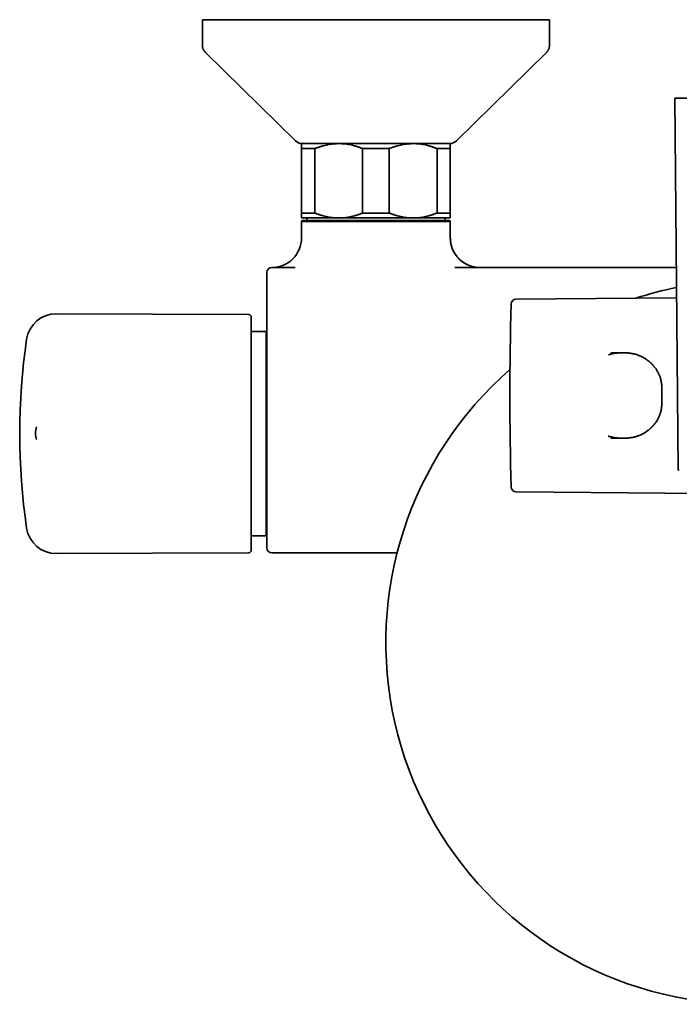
# Model space of a CAD drawing. Header units: millimetres. Extents: x 8 to 890, y 12 to 1884.
# Tile 4 of 26: x 313 to 446, y 742 to 941. Entities that reach past the tile are written whole.
import ezdxf

# ---------------------------------------------------------------- set-up
doc = ezdxf.new("R2010")
doc.units = ezdxf.units.MM

msp = doc.modelspace()

# ---------------------------------------------------------------- linework, layer by layer
at = {"color": 7, "linetype": 'Continuous', "lineweight": 35}
for p, q in [((350, 940.86), (350, 935.69)), ((350, 940.86), (417.35, 940.86)), ((417.35, 940.86), (420, 940.86)), ((420, 935.69), (420, 940.86)), ((350.6, 934.27), (368.75, 916.43)), ((401.25, 916.43), (419.4, 934.27)), ((445.25, 925.06), (445.98, 850.15)), ((370, 915.86), (377.5, 915.86)), ((377.5, 915.86), (392.5, 915.86)), ((392.5, 915.86), (400, 915.86)), ((370, 914.86), (372.68, 914.86)), ((370, 901.86), (370, 914.86)), ((372.68, 914.86), (372.68, 901.86)), ((382.32, 901.86), (382.32, 914.86)), ((382.32, 914.86), (387.68, 914.86)), ((387.68, 914.86), (387.68, 901.86)), ((397.32, 901.86), (397.32, 914.86)), ((397.32, 914.86), (400, 914.86)), ((400, 914.86), (400, 901.86)), ((370, 901.86), (372.68, 901.86)), ((382.32, 901.86), (387.68, 901.86)), ((397.32, 901.86), (400, 901.86)), ((370, 900.86), (377.5, 900.86)), ((370, 900.17), (370, 896.86)), ((370, 900.17), (400, 900.17)), ((370, 900.16), (370, 896.86)), ((370.2, 900.36), (399.8, 900.36)), ((371.04, 900.86), (371.04, 900.36)), ((377.5, 900.86), (392.5, 900.86)), ((392.5, 900.86), (400, 900.86)), ((398.96, 900.36), (398.96, 900.86)), ((400, 896.86), (400, 900.17)), ((400, 896.86), (400, 900.16)), ((366.64, 890.86), (364, 890.86)), ((366.66, 890.86), (366.68, 890.86)), ((366.68, 890.86), (368.74, 890.86)), ((414.87, 890.86), (409.12, 890.86)), ((445.64, 884.76), (413.27, 884.47)), ((359.35, 881.36), (320.51, 881.53)), ((359.85, 880.86), (359.85, 857.42)), ((362.85, 877.94), (359.85, 877.94)), ((362.85, 877.94), (362.85, 836.77)), ((363, 877.62), (362.85, 877.62)), ((434.26, 873.66), (432.37, 873.66)), ((434.26, 873.65), (434.26, 873.66)), ((435.29, 873.66), (434.26, 873.66)), ((442.65, 866.83), (442.65, 866.83)), ((442.65, 863.28), (442.65, 863.28)), ((359.85, 857.42), (359.85, 833.85)), ((432.37, 856.46), (434.26, 856.46)), ((435.29, 856.46), (434.26, 856.46)), ((413.27, 845.64), (479.6, 845.06)), ((359.85, 836.77), (362.85, 836.77)), ((362.85, 837.09), (363, 837.09)), ((320.51, 833.18), (359.35, 833.35)), ((364, 833.34), (389.28, 833.34))]:
    msp.add_line(p, q, dxfattribs=at)
for centre, radius, start, end in [((370.15, 917.86), 2, 225.4958, 270), ((399.85, 917.86), 2, 270, 314.5042), ((370.2, 900.16), 0.2, 90, 176.8751), ((399.8, 900.16), 0.2, 3.1249, 90), ((364, 896.86), 6, 270, 0), ((406, 896.86), 6, 180, 270), ((364, 889.86), 1, 90, 180), ((460, 815.26), 73, 101.3573, 107.9962), ((413.28, 883.47), 1, 90.5, 178.238), ((1012, 865.06), 600, 178.23802, 181.76198), ((320.49, 875.53), 6, 89.75, 171.5732), ((359.35, 880.86), 0.5, 0, 89.75), ((443.15, 857.36), 130, 171.5732, 188.4268), ((460, 815.26), 73, 131.0884, 316.2616), ((320.35, 857.42), 4, 161.1163, 198.5131), ((446.18, 850.16), 0.2, 180.561, 270), ((413.28, 846.64), 1, 181.762, 269.5), ((320.49, 839.18), 6, 188.4268, 270.25), ((364, 834.34), 1, 180.0002, 269.9969), ((359.35, 833.85), 0.5, 270.25, 360)]:
    msp.add_arc(centre, radius, start, end, dxfattribs=at)
for points, knots in [([(350, 935.69), (350, 935.63), (350.01, 935.49), (350.03, 935.29), (350.08, 935.1), (350.15, 934.92), (350.23, 934.74), (350.33, 934.57), (350.46, 934.41), (350.55, 934.32), (350.6, 934.27)], [0, 0, 0, 0, 0.129502, 0.255184, 0.378256, 0.5, 0.621744, 0.744816, 0.870498, 1, 1, 1, 1]), ([(419.4, 934.27), (419.45, 934.32), (419.54, 934.41), (419.67, 934.57), (419.77, 934.74), (419.85, 934.92), (419.92, 935.1), (419.97, 935.29), (419.99, 935.49), (420, 935.63), (420, 935.69)], [0, 0, 0, 0, 0.129502, 0.255184, 0.378256, 0.5, 0.621744, 0.744816, 0.870498, 1, 1, 1, 1]), ([(474.75, 925.06), (474.75, 925.06), (474.74, 925.06), (474.7, 925.06), (474.63, 925.06), (474.53, 925.06), (474.4, 925.06), (474.25, 925.06), (474.07, 925.06), (473.86, 925.06), (473.63, 925.06), (473.37, 925.06), (473.08, 925.06), (472.77, 925.06), (472.43, 925.06), (472.07, 925.06), (471.69, 925.06), (471.29, 925.06), (470.87, 925.06), (470.43, 925.06), (469.96, 925.06), (469.48, 925.06), (468.97, 925.06), (468.45, 925.06), (467.91, 925.06), (467.36, 925.06), (466.8, 925.06), (466.23, 925.06), (465.64, 925.06), (465.04, 925.06), (464.43, 925.06), (463.8, 925.06), (463.17, 925.06), (462.54, 925.06), (461.91, 925.06), (461.27, 925.06), (460.64, 925.06), (460, 925.06), (459.35, 925.06), (458.7, 925.06), (458.06, 925.06), (457.42, 925.06), (456.79, 925.06), (456.16, 925.06), (455.55, 925.06), (454.95, 925.06), (454.35, 925.06), (453.76, 925.06), (453.18, 925.06), (452.61, 925.06), (452.05, 925.06), (451.52, 925.06), (451, 925.06), (450.51, 925.06), (450.03, 925.06), (449.56, 925.06), (449.12, 925.06), (448.69, 925.06), (448.28, 925.06), (447.9, 925.06), (447.54, 925.06), (447.21, 925.06), (446.91, 925.06), (446.63, 925.06), (446.37, 925.06), (446.13, 925.06), (445.93, 925.06), (445.74, 925.06), (445.59, 925.06), (445.47, 925.06), (445.37, 925.06), (445.3, 925.06), (445.26, 925.06), (445.25, 925.06), (445.25, 925.06)], [0, 0, 0, 0, 0.014, 0.028, 0.042, 0.056, 0.07, 0.08375, 0.0975, 0.11125, 0.125, 0.139, 0.153, 0.167, 0.181, 0.195, 0.20875, 0.2225, 0.23625, 0.25, 0.264, 0.278, 0.292, 0.306, 0.32, 0.33375, 0.3475, 0.36125, 0.375, 0.389, 0.403, 0.417, 0.431, 0.445, 0.45875, 0.4725, 0.48625, 0.5, 0.514, 0.528, 0.542, 0.556, 0.57, 0.58375, 0.5975, 0.61125, 0.625, 0.639, 0.653, 0.667, 0.681, 0.695, 0.70875, 0.7225, 0.73625, 0.75, 0.764, 0.778, 0.792, 0.806, 0.82, 0.83375, 0.8475, 0.86125, 0.875, 0.889, 0.903, 0.917, 0.931, 0.945, 0.95875, 0.9725, 0.98625, 1, 1, 1, 1]), ([(370, 914.86), (370, 914.93), (370, 915.08), (370, 915.27), (370, 915.45), (370, 915.59), (370, 915.71), (370, 915.79), (370, 915.85), (370, 915.85), (370, 915.86)], [0, 0, 0, 0, 0.122973, 0.245942, 0.369581, 0.493217, 0.619375, 0.745529, 0.872765, 1, 1, 1, 1]), ([(377.5, 915.86), (377.44, 915.86), (377.19, 915.85), (376.75, 915.84), (376.16, 915.78), (375.58, 915.7), (375, 915.58), (374.41, 915.44), (373.83, 915.27), (373.25, 915.08), (372.87, 914.93), (372.68, 914.86)], [0, 0, 0, 0, 0.034085, 0.152699, 0.271315, 0.390844, 0.510376, 0.632431, 0.75449, 0.877243, 1, 1, 1, 1]), ([(382.32, 914.86), (382.13, 914.93), (381.75, 915.08), (381.17, 915.27), (380.58, 915.45), (379.98, 915.59), (379.37, 915.71), (378.75, 915.79), (378.13, 915.85), (377.71, 915.85), (377.5, 915.86)], [0, 0, 0, 0, 0.122973, 0.245942, 0.369581, 0.493217, 0.619375, 0.745529, 0.872765, 1, 1, 1, 1]), ([(392.5, 915.86), (392.44, 915.86), (392.19, 915.85), (391.75, 915.84), (391.16, 915.78), (390.58, 915.7), (390, 915.58), (389.41, 915.44), (388.83, 915.27), (388.25, 915.08), (387.87, 914.93), (387.68, 914.86)], [0, 0, 0, 0, 0.034085, 0.152699, 0.271315, 0.390844, 0.510376, 0.632431, 0.75449, 0.877243, 1, 1, 1, 1]), ([(397.32, 914.86), (397.13, 914.93), (396.75, 915.08), (396.17, 915.27), (395.58, 915.45), (394.98, 915.59), (394.37, 915.71), (393.75, 915.79), (393.13, 915.85), (392.71, 915.85), (392.5, 915.86)], [0, 0, 0, 0, 0.122973, 0.245942, 0.369581, 0.493217, 0.619375, 0.745529, 0.872765, 1, 1, 1, 1]), ([(400, 915.86), (400, 915.85), (400, 915.85), (400, 915.8), (400, 915.72), (400, 915.6), (400, 915.46), (400, 915.29), (400, 915.09), (400, 914.93), (400, 914.86)], [0, 0, 0, 0, 0.122618, 0.245238, 0.368878, 0.492521, 0.618996, 0.745475, 0.872735, 1, 1, 1, 1]), ([(370, 900.86), (370, 900.86), (370, 900.86), (370, 900.92), (370, 901), (370, 901.11), (370, 901.25), (370, 901.42), (370, 901.62), (370, 901.78), (370, 901.86)], [0, 0, 0, 0, 0.122618, 0.245238, 0.368878, 0.492521, 0.618996, 0.745475, 0.872735, 1, 1, 1, 1]), ([(372.68, 901.86), (372.87, 901.78), (373.25, 901.63), (373.83, 901.44), (374.42, 901.27), (375.02, 901.12), (375.63, 901), (376.25, 900.92), (376.87, 900.87), (377.29, 900.86), (377.5, 900.86)], [0, 0, 0, 0, 0.1229729, 0.2459423, 0.3695815, 0.4932168, 0.6193748, 0.7455295, 0.8727654, 1, 1, 1, 1]), ([(377.5, 900.86), (377.56, 900.86), (377.81, 900.86), (378.25, 900.88), (378.84, 900.93), (379.42, 901.01), (380, 901.13), (380.59, 901.27), (381.17, 901.44), (381.75, 901.63), (382.13, 901.78), (382.32, 901.86)], [0, 0, 0, 0, 0.034085, 0.152699, 0.271315, 0.390844, 0.510376, 0.632431, 0.75449, 0.877243, 1, 1, 1, 1]), ([(387.68, 901.86), (387.87, 901.78), (388.25, 901.63), (388.83, 901.44), (389.42, 901.27), (390.02, 901.12), (390.63, 901), (391.25, 900.92), (391.87, 900.87), (392.29, 900.86), (392.5, 900.86)], [0, 0, 0, 0, 0.122973, 0.245942, 0.369581, 0.493217, 0.619375, 0.745529, 0.872765, 1, 1, 1, 1]), ([(392.5, 900.86), (392.56, 900.86), (392.81, 900.86), (393.25, 900.88), (393.84, 900.93), (394.42, 901.01), (395, 901.13), (395.59, 901.27), (396.17, 901.44), (396.75, 901.63), (397.13, 901.78), (397.32, 901.86)], [0, 0, 0, 0, 0.034085, 0.152699, 0.271315, 0.390844, 0.510376, 0.632431, 0.75449, 0.877243, 1, 1, 1, 1]), ([(400, 901.86), (400, 901.78), (400, 901.63), (400, 901.44), (400, 901.27), (400, 901.12), (400, 901), (400, 900.92), (400, 900.87), (400, 900.86), (400, 900.86)], [0, 0, 0, 0, 0.122973, 0.245942, 0.369581, 0.493217, 0.619375, 0.745529, 0.872765, 1, 1, 1, 1]), ([(406, 890.86), (405.9, 890.86), (405.72, 890.86), (405.46, 890.88), (405.22, 890.9), (405, 890.94), (404.78, 890.98), (404.56, 891.03), (404.3, 891.1), (404, 891.19), (403.68, 891.32), (403.36, 891.46), (403.05, 891.63), (402.8, 891.78), (402.6, 891.91), (402.43, 892.03), (402.27, 892.16), (402.09, 892.3), (401.91, 892.47), (401.71, 892.65), (401.52, 892.87), (401.32, 893.1), (401.12, 893.36), (400.94, 893.63), (400.77, 893.91), (400.61, 894.22), (400.46, 894.55), (400.33, 894.89), (400.21, 895.26), (400.12, 895.64), (400.05, 896.04), (400.01, 896.44), (400, 896.72), (400, 896.86)], [0, 0, 0, 0, 0.030456, 0.057991, 0.083304, 0.106561, 0.130037, 0.154354, 0.179517, 0.216055, 0.252976, 0.289914, 0.326803, 0.363573, 0.384089, 0.404554, 0.426444, 0.450704, 0.477327, 0.505762, 0.536437, 0.569309, 0.60432, 0.637942, 0.673194, 0.709988, 0.748218, 0.787765, 0.828492, 0.870247, 0.912867, 0.956178, 1, 1, 1, 1]), ([(363, 884.08), (363, 884.19), (363, 884.44), (363, 884.85), (363, 885.3), (363, 885.73), (363, 886.16), (363, 886.57), (363, 886.96), (363, 887.33), (363, 887.69), (363, 888.02), (363, 888.33), (363, 888.61), (363, 888.86), (363, 889.09), (363, 889.29), (363, 889.47), (363, 889.61), (363, 889.72), (363, 889.8), (363, 889.85), (363, 889.85), (363, 889.86)], [0, 0, 0, 0, 0.032299, 0.080565, 0.128995, 0.177482, 0.225912, 0.274178, 0.322465, 0.370918, 0.419426, 0.467878, 0.516165, 0.564439, 0.612877, 0.661371, 0.709809, 0.758082, 0.806356, 0.854794, 0.903288, 0.951727, 1, 1, 1, 1]), ([(400.9, 890.86), (402.43, 890.86), (405.17, 890.86), (407.91, 890.86), (409.12, 890.86)], [0, 0, 0, 0, 0.560001, 1, 1, 1, 1]), ([(414.87, 890.86), (414.88, 890.86), (414.91, 890.86), (414.94, 890.86), (414.95, 890.86), (414.95, 890.86), (414.93, 890.86), (414.89, 890.86), (414.83, 890.86), (414.76, 890.86), (414.68, 890.86), (414.58, 890.86), (414.46, 890.86), (414.33, 890.86), (414.19, 890.86), (414.03, 890.86), (413.87, 890.86), (413.69, 890.86), (413.51, 890.86), (413.31, 890.86), (413.11, 890.86), (412.9, 890.86), (412.69, 890.86), (412.47, 890.86), (412.25, 890.86), (412.03, 890.86), (411.81, 890.86), (411.59, 890.86), (411.37, 890.86), (411.16, 890.86), (410.95, 890.86), (410.74, 890.86), (410.55, 890.86), (410.36, 890.86), (410.18, 890.86), (410.01, 890.86), (409.85, 890.86), (409.71, 890.86), (409.58, 890.86), (409.46, 890.86), (409.35, 890.86), (409.26, 890.86), (409.19, 890.86), (409.14, 890.86), (409.11, 890.86), (409.11, 890.86)], [0, 0, 0, 0, 0.023564, 0.047049, 0.070587, 0.094164, 0.117648, 0.141173, 0.16475, 0.188235, 0.21176, 0.235337, 0.258821, 0.282346, 0.305923, 0.329408, 0.352933, 0.37651, 0.399994, 0.423519, 0.447096, 0.470581, 0.494106, 0.517683, 0.541168, 0.564692, 0.588269, 0.611754, 0.635279, 0.658856, 0.682341, 0.705865, 0.729442, 0.752927, 0.776452, 0.800029, 0.823514, 0.847038, 0.870616, 0.8941, 0.917625, 0.941202, 0.964687, 0.988211, 1, 1, 1, 1]), ([(414.87, 890.86), (418.24, 890.86), (424.98, 890.86), (435.09, 890.86), (441.96, 890.86), (445.46, 890.86), (445.58, 890.86)], [0, 0, 0, 0, 0.329111, 0.658222, 0.987333, 1, 1, 1, 1]), ([(363, 834.34), (363, 834.34), (363, 834.35), (363, 834.38), (363, 834.44), (363, 834.53), (363, 834.64), (363, 834.78), (363, 834.95), (363, 835.14), (363, 835.35), (363, 835.59), (363, 835.85), (363, 836.13), (363, 836.44), (363, 836.78), (363, 837.14), (363, 837.53), (363, 837.94), (363, 838.37), (363, 838.82), (363, 839.29), (363, 839.77), (363, 840.28), (363, 840.8), (363, 841.35), (363, 841.93), (363, 842.53), (363, 843.14), (363, 843.77), (363, 844.42), (363, 845.09), (363, 845.78), (363, 846.48), (363, 847.2), (363, 847.94), (363, 848.7), (363, 849.47), (363, 850.25), (363, 851.04), (363, 851.82), (363, 852.59), (363, 853.38), (363, 854.17), (363, 854.97), (363, 855.78), (363, 856.6), (363, 857.43), (363, 858.25), (363, 859.63), (363, 861.58), (363, 864.09), (363, 866.59), (363, 869.1), (363, 871.6), (363, 874.1), (363, 876.6), (363, 879.1), (363, 881.6), (363, 883.25), (363, 884.08)], [0, 0, 0, 0, 0.009948, 0.022072, 0.034186, 0.046651, 0.059128, 0.071608, 0.084085, 0.096551, 0.108665, 0.120789, 0.132917, 0.145041, 0.157155, 0.169622, 0.182099, 0.19458, 0.207058, 0.219524, 0.231665, 0.243816, 0.25597, 0.26812, 0.280261, 0.292756, 0.305262, 0.317772, 0.330278, 0.342774, 0.355477, 0.368192, 0.380911, 0.393626, 0.40633, 0.419439, 0.432561, 0.445687, 0.458808, 0.471918, 0.484573, 0.497239, 0.50991, 0.522576, 0.535232, 0.548274, 0.561325, 0.574384, 0.587445, 0.600495, 0.640363, 0.680235, 0.720109, 0.759982, 0.799849, 0.839876, 0.879908, 0.919941, 0.959973, 1, 1, 1, 1]), ([(431.92, 873.25), (431.97, 873.27), (432.16, 873.34), (432.34, 873.39), (432.47, 873.42)], [0, 0, 0, 0, 0.322588, 1, 1, 1, 1]), ([(434.26, 873.65), (434.14, 873.65), (433.89, 873.65), (433.52, 873.62), (433.14, 873.57), (432.79, 873.5), (432.55, 873.45), (432.43, 873.41), (432.42, 873.41)], [0, 0, 0, 0, 0.189283, 0.403492, 0.607618, 0.801496, 0.985038, 1, 1, 1, 1]), ([(433.53, 873.61), (433.62, 873.62), (433.87, 873.65), (434.11, 873.65), (434.26, 873.66)], [0, 0, 0, 0, 0.394769, 1, 1, 1, 1]), ([(435.29, 873.66), (435.41, 873.65), (435.64, 873.65), (436, 873.62), (436.29, 873.59), (436.45, 873.56), (436.5, 873.55)], [0, 0, 0, 0, 0.288449, 0.587649, 0.897673, 1, 1, 1, 1]), ([(442.65, 866.83), (442.65, 866.97), (442.64, 867.23), (442.59, 867.62), (442.53, 867.98), (442.45, 868.32), (442.35, 868.64), (442.25, 868.94), (442.14, 869.22), (442.02, 869.49), (441.89, 869.74), (441.75, 869.98), (441.62, 870.2), (441.49, 870.4), (441.37, 870.57), (441.25, 870.73), (441.14, 870.87), (441.04, 870.99), (440.95, 871.1), (440.87, 871.18), (440.82, 871.24), (440.78, 871.28), (440.75, 871.31), (440.72, 871.35), (440.68, 871.38), (440.63, 871.43), (440.57, 871.5), (440.48, 871.58), (440.38, 871.68), (440.25, 871.79), (440.1, 871.92), (439.92, 872.06), (439.73, 872.21), (439.5, 872.36), (439.26, 872.52), (438.99, 872.68), (438.71, 872.83), (438.43, 872.96), (438.15, 873.08), (437.85, 873.2), (437.53, 873.31), (437.19, 873.41), (436.85, 873.49), (436.61, 873.53), (436.5, 873.55)], [0, 0, 0, 0, 0.040638, 0.079583, 0.116803, 0.152273, 0.185997, 0.217991, 0.248266, 0.276827, 0.307373, 0.335696, 0.361813, 0.385733, 0.407465, 0.427012, 0.44438, 0.461893, 0.476449, 0.488053, 0.495523, 0.500914, 0.505197, 0.509885, 0.514993, 0.520545, 0.530681, 0.542662, 0.556485, 0.574431, 0.594756, 0.61746, 0.642525, 0.669923, 0.699658, 0.731735, 0.766164, 0.79541, 0.82618, 0.85848, 0.892316, 0.9277, 0.964646, 1, 1, 1, 1]), ([(442.67, 865.06), (442.67, 865.2), (442.67, 865.4), (442.67, 865.69), (442.67, 865.94), (442.67, 866.24), (442.66, 866.54), (442.66, 866.73), (442.65, 866.83)], [0, 0, 0, 0, 0.2417109, 0.3384308, 0.4991809, 0.6659687, 0.8448338, 1, 1, 1, 1]), ([(442.65, 863.27), (442.66, 863.31), (442.66, 863.48), (442.66, 863.76), (442.67, 864.09), (442.67, 864.38), (442.67, 864.69), (442.67, 864.91), (442.67, 865.06)], [0, 0, 0, 0, 0.079675, 0.283369, 0.473502, 0.62764, 0.759944, 1, 1, 1, 1]), ([(436.09, 856.5), (436.21, 856.52), (436.46, 856.55), (436.81, 856.61), (437.15, 856.69), (437.47, 856.78), (437.79, 856.89), (438.1, 857.01), (438.41, 857.14), (438.69, 857.27), (438.95, 857.41), (439.19, 857.55), (439.42, 857.69), (439.64, 857.84), (439.84, 857.99), (440.03, 858.13), (440.18, 858.26), (440.32, 858.38), (440.43, 858.48), (440.52, 858.57), (440.59, 858.64), (440.65, 858.7), (440.7, 858.75), (440.75, 858.8), (440.79, 858.84), (440.85, 858.9), (440.92, 858.98), (441, 859.07), (441.09, 859.18), (441.19, 859.31), (441.31, 859.46), (441.44, 859.63), (441.57, 859.83), (441.71, 860.05), (441.85, 860.3), (441.99, 860.57), (442.13, 860.88), (442.26, 861.19), (442.37, 861.51), (442.46, 861.84), (442.54, 862.19), (442.6, 862.55), (442.64, 862.92), (442.65, 863.17), (442.65, 863.28)], [0, 0, 0, 0, 0.03571, 0.070612, 0.104114, 0.136234, 0.166985, 0.201141, 0.233453, 0.263928, 0.292579, 0.319413, 0.344436, 0.372079, 0.397125, 0.419576, 0.439434, 0.456699, 0.471372, 0.483451, 0.49336, 0.501832, 0.508879, 0.514499, 0.520318, 0.528184, 0.538102, 0.550073, 0.564106, 0.580376, 0.598971, 0.619896, 0.643157, 0.668759, 0.696714, 0.727037, 0.759743, 0.794841, 0.825923, 0.858682, 0.893135, 0.92928, 0.967093, 1, 1, 1, 1]), ([(433.05, 856.56), (433.01, 856.57), (432.89, 856.59), (432.68, 856.63), (432.43, 856.7), (432.17, 856.77), (431.99, 856.84), (431.88, 856.88), (431.86, 856.88)], [0, 0, 0, 0, 0.093252, 0.305365, 0.517177, 0.728726, 0.940049, 1, 1, 1, 1]), ([(432.38, 856.71), (432.39, 856.71), (432.51, 856.68), (432.74, 856.62), (433.09, 856.55), (433.46, 856.5), (433.85, 856.47), (434.12, 856.46), (434.26, 856.46)], [0, 0, 0, 0, 0.015093, 0.192269, 0.37946, 0.576589, 0.78351, 1, 1, 1, 1]), ([(434.26, 856.46), (434.11, 856.46), (433.81, 856.46), (433.44, 856.5), (433.22, 856.53), (433.14, 856.55)], [0, 0, 0, 0, 0.396464, 0.791507, 1, 1, 1, 1]), ([(436.09, 856.5), (436.08, 856.5), (435.94, 856.48), (435.67, 856.46), (435.42, 856.46), (435.29, 856.46)], [0, 0, 0, 0, 0.039734, 0.525187, 1, 1, 1, 1])]:
    msp.add_open_spline(points, degree=3, knots=knots, dxfattribs=at)

doc.saveas('drawing.dxf')
